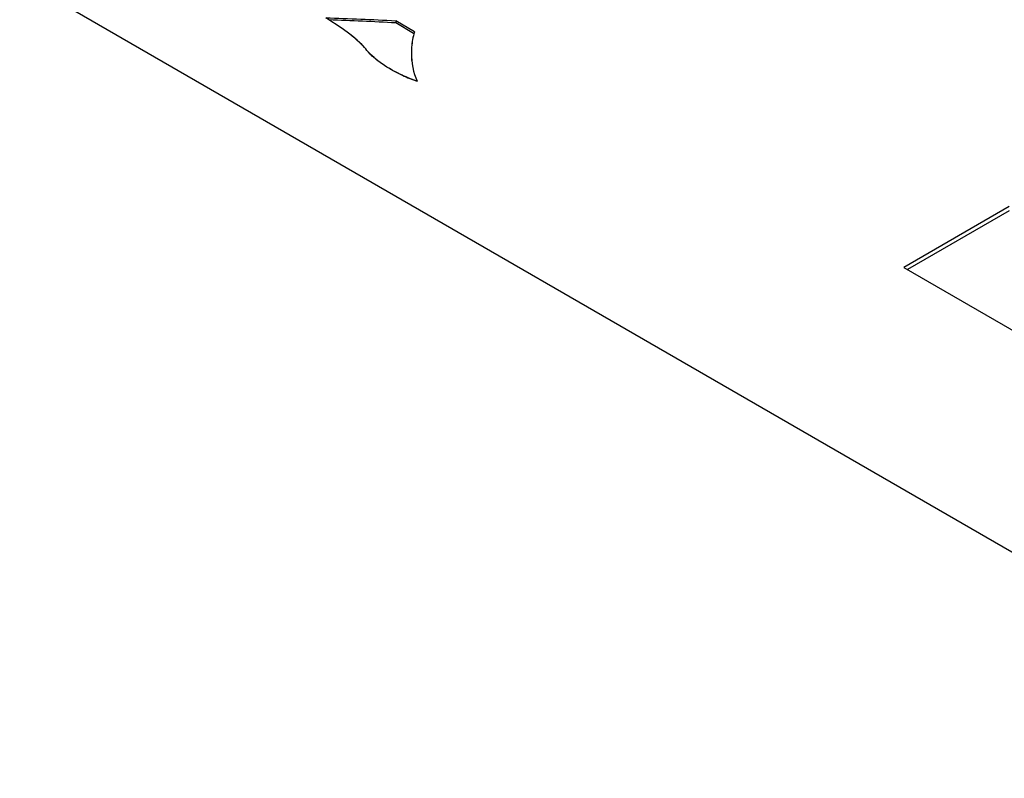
# Model space of a CAD drawing. Header units: inches. Extents: x 0 to 22, y 0 to 17.
# Tile 8 of 27: x 2.745 to 3.491, y 13.921 to 14.495. Entities that reach past the tile are written whole.
import ezdxf

# ---------------------------------------------------------------- set-up
doc = ezdxf.new("R2010")
doc.units = ezdxf.units.IN
doc.header["$LTSCALE"] = 1.21
doc.header["$MEASUREMENT"] = 0
doc.layers.get('0').update_dxf_attribs({"linetype": 'CONTINUOUS'})

msp = doc.modelspace()

# ---------------------------------------------------------------- linework, layer by layer
at = {"color": 7, "linetype": 'CONTINUOUS'}
for p, q in [((3.79362, 13.92057), (2.74494, 14.52607)), ((2.98934, 14.48859), (2.97694, 14.4968)), ((3.02998, 14.49444), (3.02998, 14.49283)), ((3.04414, 14.48603), (3.02998, 14.49444)), ((3.04343, 14.48484), (3.02998, 14.49283)), ((3.04182, 14.46998), (3.04182, 14.46838)), ((3.49504, 14.35367), (3.41514, 14.30754)), ((3.49494, 14.3504), (3.41793, 14.30593)), ((3.41514, 14.30754), (3.79375, 14.08894))]:
    msp.add_line(p, q, dxfattribs=at)
at = {"color": 40, "linetype": 'CONTINUOUS'}
for centre, radius, start, end in [((3.09956, 14.46978), 0.05775, 165.18031, 176.75369), ((3.09608, 14.46997), 0.05426, 179.98663, 186.87652)]:
    msp.add_arc(centre, radius, start, end, dxfattribs=at)
at = {"color": 7, "linetype": 'CONTINUOUS'}
for centre, radius, start, end in [((3.10218, 14.46916), 0.06044, 163.79881, 165.3204), ((3.09715, 14.46998), 0.05534, 176.86117, 179.99586), ((3.09564, 14.46995), 0.05382, 179.96202, 203.34566), ((3.09319, 14.58014), 0.13966, 245.39873, 250.34781)]:
    msp.add_arc(centre, radius, start, end, dxfattribs=at)
for points in [[(2.97694, 14.4968), (2.99462, 14.49607), (3.01232, 14.49552), (3.02998, 14.49444)], [(3.02998, 14.49283), (3.01318, 14.49386), (2.99635, 14.49441), (2.97952, 14.49508)], [(3.04371, 14.48448), (3.04273, 14.48074), (3.04211, 14.47687), (3.0419, 14.47301)]]:
    msp.add_open_spline(points, degree=3, dxfattribs=at)
for points, knots in [([(3.00815, 14.47207), (3.0069, 14.47359), (3.00123, 14.47976), (2.99456, 14.48491), (2.98934, 14.48859)], [0, 0, 0, 0, 0.235562, 1, 1, 1, 1]), ([(3.03505, 14.45316), (3.02971, 14.45562), (3.01998, 14.46089), (3.01141, 14.46809), (3.00815, 14.47207)], [0, 0, 0, 0, 0.533656, 1, 1, 1, 1])]:
    msp.add_open_spline(points, degree=3, knots=knots, dxfattribs=at)
at = {"color": 40, "linetype": 'CONTINUOUS'}
for points in [[(2.99996, 14.48036), (2.9967, 14.4832), (2.99312, 14.48593), (2.98936, 14.48858)], [(3.00815, 14.47207), (3.00578, 14.47494), (3.00302, 14.4777), (2.99996, 14.48036)], [(3.01706, 14.46367), (3.01359, 14.46631), (3.01057, 14.46911), (3.00815, 14.47207)], [(3.02978, 14.45574), (3.02513, 14.45816), (3.02083, 14.46081), (3.01706, 14.46367)], [(3.04622, 14.44862), (3.04048, 14.45068), (3.03492, 14.45306), (3.02978, 14.45574)]]:
    msp.add_open_spline(points, degree=3, dxfattribs=at)

doc.saveas('drawing.dxf')
